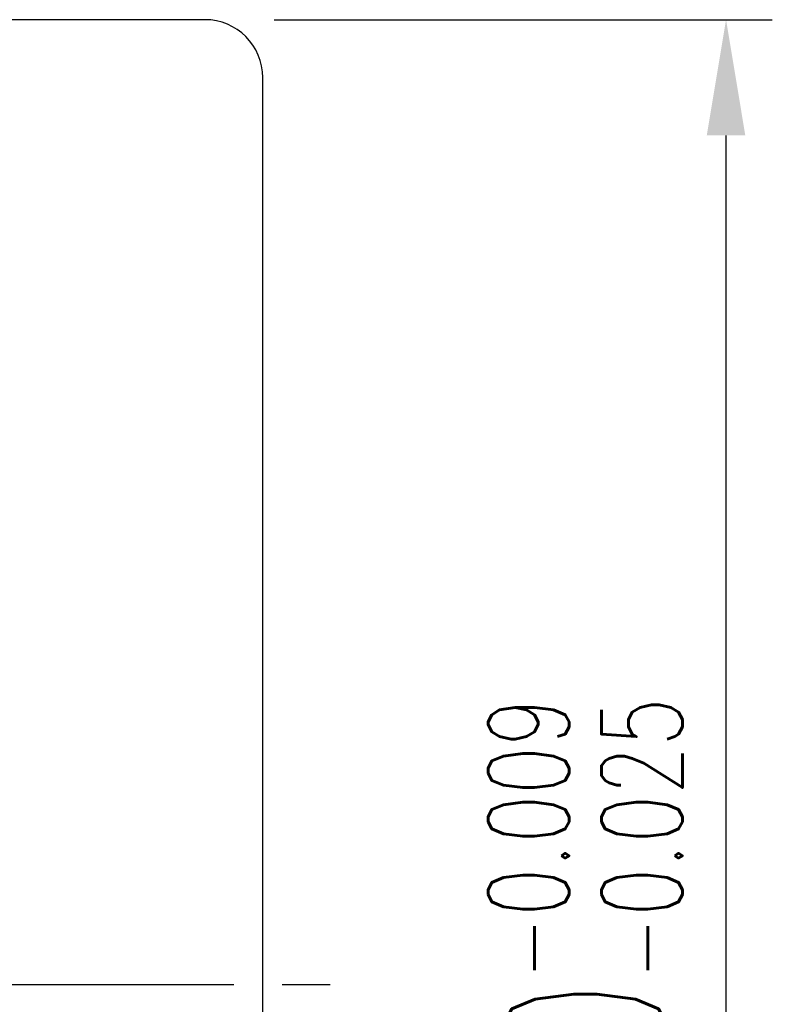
# Model space of a CAD drawing. Extents: x -30 to 1084, y -108 to 142.
# Tile 54 of 54: x 168 to 187, y -46 to -21. Entities that reach past the tile are written whole.
import ezdxf

# ---------------------------------------------------------------- set-up
doc = ezdxf.new("R2010")
doc.units = 0
doc.header["$MEASUREMENT"] = 0
doc.header["$PDMODE"] = 2
doc.linetypes.add('CENTER', pattern=[2, 1.25, -0.25, 0.25, -0.25])
doc.linetypes.add('PH-20', pattern=[23.2, 20, -1, 0.1, -1, 0.1, -1])
doc.layers.get('DEFPOINTS').update_dxf_attribs({"linetype": 'PH-20'})
for name, color, linetype in [('CL', 1, 'CENTER'), ('DIM', 4, 'CONTINUOUS'), ('OUT', 3, 'CONTINUOUS')]:
    doc.layers.add(name, color=color, linetype=linetype)
doc.styles.add('DIM-7', font='SIMPLEX.shx', dxfattribs={"width": 0.7, "bigfont": 'chineset.shx'})
doc.dimstyles.new('CNS', dxfattribs={"dimtxt": 3.5, "dimasz": 2.5, "dimexe": 1, "dimexo": 1.5, "dimgap": 0.09, "dimtad": 0, "dimdsep": 46, "dimtxsty": 'DIM-7', "dimcen": 0.09, "dimclrd": 1, "dimclre": 1, "dimclrt": 4, "dimadec": 0, "dimazin": 0, "dimtfac": 1, "dimtix": 1, "dimtmove": 2, "dimatfit": 3, "dimfxl": 1, "dimtvp": 0.971429, "dimtolj": 1, "dimarcsym": 0})

# ---------------------------------------------------------------- blocks, each defined once
blk = doc.blocks.new('*D26')
at = {"layer": 'DEFPOINTS', "color": 0, "transparency": 16777216}
for p in [(172.691, -20.659), (186.203, -20.659), (172.691, -70.659)]:
    blk.add_point(p, dxfattribs=at)
at = {"layer": 'DIM', "color": 0, "lineweight": -2, "transparency": 16777216}
for p, q in [((174.491, -20.659), (187.403, -20.659)), ((186.203, -67.659), (186.203, -23.659)), ((174.491, -70.659), (187.403, -70.659))]:
    blk.add_line(p, q, dxfattribs=at)
at = {"layer": 'DIM', "color": 0, "transparency": 16777216}
for points in [[(185.703, -23.659), (186.703, -23.659), (186.203, -20.659)], [(185.703, -67.659), (186.703, -67.659), (186.203, -70.659)]]:
    blk.add_solid(points, dxfattribs=at)
at = {"layer": 'DIM', "color": 0, "transparency": 16777216, "insert": (182.553, -45.659), "char_height": 4.2, "attachment_point": 5, "rotation": 90, "style": 'DIM-7'}
blk.add_mtext('\\A1;%%C50{\\H2.1;\\S-0.009^ -0.025;}', dxfattribs=at)

msp = doc.modelspace()

# ---------------------------------------------------------------- linework, layer by layer
at = {"layer": 'CL', "color": 0, "ltscale": 5}
msp.add_line((117.1911, -45.659), (176.1911, -45.659), dxfattribs=at)
at = {"layer": 'OUT', "color": 0, "ltscale": 5}
for p, q in [((172.6911, -20.659), (134.1911, -20.659)), ((174.1911, -69.159), (174.1911, -22.159))]:
    msp.add_line(p, q, dxfattribs=at)
msp.add_arc((172.6911, -22.159), 1.5, 0, 90, dxfattribs=at)

# ---------------------------------------------------------------- dimensions: what is measured, and where the dimension line sits
at = {"layer": 'DIM', "color": 0}
dim = msp.add_linear_dim(base=(186.2029, -20.659), p1=(172.6911, -70.659), p2=(172.6911, -20.659), angle=90, text='%%C<>', dimstyle='CNS', override={"dimscale": 1.2, "dimgap": 1, "dimtad": 1, "dimdec": 3, "dimclrd": 0, "dimclre": 0, "dimclrt": 0, "dimtol": 1, "dimlim": 0, "dimtp": -0.009, "dimtm": 0.025, "dimtfac": 0.5, "dimtdec": 3, "dimtmove": 0}, dxfattribs=at)
dim.commit()
dim.dimension.update_dxf_attribs({"geometry": '*D26', "text_midpoint": (182.5529, -45.659)})

doc.saveas('drawing.dxf')
